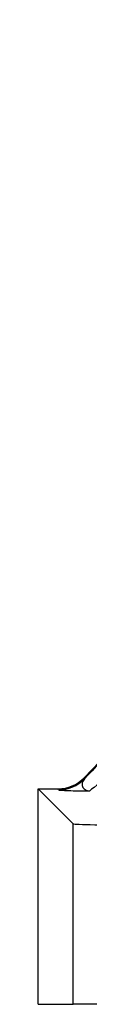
# Model space of a CAD drawing. Header units: millimetres. Extents: x 1316 to 5095, y 766 to 6162.
# Tile 7 of 25: x 3405 to 3419, y 766 to 1041. Entities that reach past the tile are written whole.
import ezdxf

# ---------------------------------------------------------------- set-up
doc = ezdxf.new("R2010")
doc.units = ezdxf.units.MM
doc.header["$LTSCALE"] = 2

msp = doc.modelspace()

# ---------------------------------------------------------------- linework, layer by layer
at = {"color": 7, "linetype": 'Continuous', "lineweight": 25}
for p, q in [((3417.48, 829.06), (3629.27, 1050.06)), ((3417.48, 829.06), (3417.6, 828.77)), ((3404.7, 825.98), (3414.48, 816.2)), ((3404.7, 825.98), (3410.26, 825.98)), ((3404.7, 765.86), (3404.7, 825.98)), ((3410.38, 825.69), (3410.26, 825.98)), ((3414.48, 765.86), (3414.48, 816.2)), ((3404.7, 765.86), (3414.48, 765.86)), ((3434.48, 765.86), (3414.48, 765.86))]:
    msp.add_line(p, q, dxfattribs=at)
msp.add_arc((3410.38, 835.69), 10, 270.0077, 316.2112, dxfattribs=at)
for centre, major_axis, ratio, start_param, end_param in [((3440.59, 852.29), (28.76, 30), 0.012601, 1.582875, 2.483879), ((3447.81, 845.37), (28.76, 20), 0.011823, 1.587798, 3.141141), ((3410.26, 835.98), (-3.93, 9.2), 0.99982, 2.738322, 3.544863), ((3434.48, 816.21), (20, 0), 0.017455, 3.159046, 4.712389)]:
    msp.add_ellipse(centre, major_axis=major_axis, ratio=ratio, start_param=start_param, end_param=end_param, dxfattribs=at)
for points, knots in [([(3417.6, 828.77), (3417.26, 828.38), (3417.05, 828), (3416.86, 827.28), (3416.89, 826.93), (3417.09, 826.45), (3417.19, 826.29), (3417.43, 826.01), (3417.58, 825.89), (3417.92, 825.67), (3418.11, 825.57), (3418.44, 825.47), (3418.55, 825.44), (3418.73, 825.41), (3418.79, 825.4), (3418.92, 825.39), (3418.99, 825.38), (3419.05, 825.38)], [0, 0, 0, 0, 0.25, 0.25, 0.5, 0.5, 0.625, 0.625, 0.75, 0.75, 0.875, 0.875, 0.9375, 0.9375, 0.96875, 0.96875, 1, 1, 1, 1]), ([(3410.38, 825.69), (3410.4, 825.66), (3410.58, 825.63), (3411.11, 825.59), (3411.33, 825.57), (3411.87, 825.54), (3412.18, 825.53), (3413.26, 825.49), (3414.15, 825.46), (3415.8, 825.43), (3416.39, 825.42), (3417.34, 825.4), (3417.67, 825.4), (3418.17, 825.39), (3418.35, 825.39), (3418.7, 825.38), (3418.88, 825.38), (3419.05, 825.38)], [0, 0, 0, 0, 0.25, 0.25, 0.375, 0.375, 0.5, 0.5, 0.75, 0.75, 0.875, 0.875, 0.9375, 0.9375, 0.96875, 0.96875, 1, 1, 1, 1])]:
    msp.add_open_spline(points, degree=3, knots=knots, dxfattribs=at)

doc.saveas('drawing.dxf')
